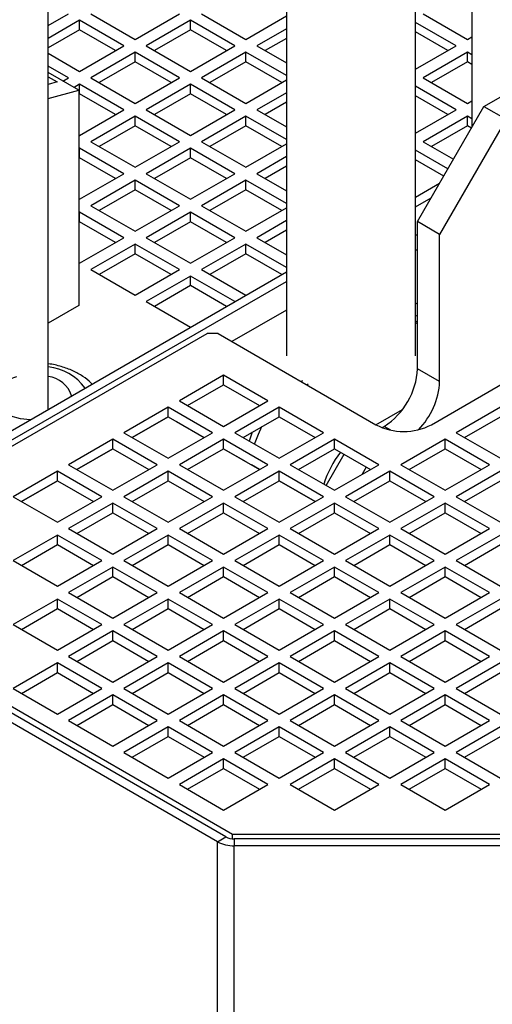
# Model space of a CAD drawing. Header units: millimetres. Extents: x 5 to 414, y 6 to 290.
# Tile 54 of 107: x 284 to 293, y 193 to 211. Entities that reach past the tile are written whole.
import ezdxf

# ---------------------------------------------------------------- set-up
doc = ezdxf.new("R2010")
doc.units = ezdxf.units.MM

msp = doc.modelspace()

# ---------------------------------------------------------------- linework, layer by layer
at = {"color": 7, "linetype": 'Continuous', "lineweight": 25}
for p, q in [((284.7552, 203.8251), (284.7552, 223.2575)), ((292.4833, 220.5527), (292.4833, 208.9673)), ((289.0993, 218.5992), (289.0993, 204.7972)), ((291.4565, 204.7972), (291.4565, 218.5992)), ((284.7552, 210.8224), (285.1261, 211.0365)), ((285.5302, 211.0365), (286.3383, 210.57)), ((286.3383, 210.57), (287.1464, 211.0365)), ((287.5505, 211.0365), (288.3586, 210.57)), ((288.3586, 210.57), (289.0993, 210.9976)), ((291.5911, 211.0365), (292.3992, 210.57)), ((285.3282, 210.9199), (284.7552, 210.5892)), ((286.1363, 210.4534), (285.3282, 210.9199)), ((285.3282, 210.7449), (285.3282, 210.9199)), ((287.3485, 210.9199), (286.5403, 210.4534)), ((288.1566, 210.4534), (287.3485, 210.9199)), ((287.3485, 210.7449), (287.3485, 210.9199)), ((292.1972, 210.4534), (291.4565, 210.881)), ((285.3282, 210.7449), (284.7552, 210.4142)), ((285.9847, 210.3659), (285.3282, 210.7449)), ((287.3485, 210.7449), (286.6919, 210.3659)), ((288.005, 210.3659), (287.3485, 210.7449)), ((289.0993, 210.7644), (288.5606, 210.4534)), ((292.0456, 210.3659), (291.4565, 210.706)), ((292.3992, 210.57), (292.4833, 210.6186)), ((285.3282, 209.9869), (286.1363, 210.4534)), ((286.5403, 210.4534), (287.3485, 209.9869)), ((287.3485, 209.9869), (288.1566, 210.4534)), ((288.5606, 210.4534), (289.0993, 210.1424)), ((289.0993, 210.5894), (288.7122, 210.3659)), ((291.4565, 210.0258), (292.1972, 210.4534)), ((284.7552, 210.3176), (285.3282, 209.9869)), ((286.3383, 210.3368), (285.5302, 209.8702)), ((287.1464, 209.8702), (286.3383, 210.3368)), ((286.3383, 210.1618), (286.3383, 210.3368)), ((288.3586, 210.3368), (287.5505, 209.8702)), ((289.0993, 209.9092), (288.3586, 210.3368)), ((288.3586, 210.1618), (288.3586, 210.3368)), ((292.3992, 210.3368), (291.5911, 209.8702)), ((292.4833, 210.2882), (292.3992, 210.3368)), ((292.3992, 210.1618), (292.3992, 210.3368)), ((292.7023, 209.3465), (294.3185, 210.2796)), ((285.1261, 209.8702), (284.7552, 210.0843)), ((286.3383, 210.1618), (285.6817, 209.7828)), ((286.9949, 209.7828), (286.3383, 210.1618)), ((288.3586, 210.1618), (287.702, 209.7828)), ((289.0152, 209.7828), (288.3586, 210.1618)), ((292.3992, 210.1618), (291.7426, 209.7828)), ((292.4833, 210.1132), (292.3992, 210.1618)), ((285.313, 209.6437), (284.7552, 209.9657)), ((284.7552, 209.8896), (284.92, 209.7945)), ((284.92, 209.7945), (284.7552, 209.7504)), ((285.0233, 209.8109), (285.1261, 209.8702)), ((285.3282, 209.7536), (285.2254, 209.6943)), ((286.1363, 209.2871), (285.3282, 209.7536)), ((285.3282, 209.5786), (285.3282, 209.7536)), ((285.5302, 209.8702), (286.3383, 209.4037)), ((286.3383, 209.4037), (287.1464, 209.8702)), ((287.3485, 209.7536), (286.5403, 209.2871)), ((288.1566, 209.2871), (287.3485, 209.7536)), ((287.3485, 209.5786), (287.3485, 209.7536)), ((287.5505, 209.8702), (288.3586, 209.4037)), ((288.3586, 209.4037), (289.0993, 209.8313)), ((292.1972, 209.2871), (291.4565, 209.7147)), ((291.5911, 209.8702), (292.3992, 209.4037)), ((284.7552, 209.4943), (285.313, 209.6437)), ((285.313, 209.6437), (285.313, 205.7153)), ((285.3282, 209.5786), (285.313, 209.5699)), ((285.9847, 209.1996), (285.3282, 209.5786)), ((287.3485, 209.5786), (286.6919, 209.1996)), ((288.005, 209.1996), (287.3485, 209.5786)), ((289.0993, 209.5981), (288.5606, 209.2871)), ((292.0456, 209.1996), (291.4565, 209.5397)), ((289.0993, 209.4231), (288.7122, 209.1996)), ((292.3992, 209.4037), (292.4833, 209.4523)), ((285.3282, 208.8206), (286.1363, 209.2871)), ((286.5403, 209.2871), (287.3485, 208.8206)), ((287.3485, 208.8206), (288.1566, 209.2871)), ((288.5606, 209.2871), (289.0993, 208.9761)), ((291.4565, 208.8595), (292.1972, 209.2871)), ((291.4901, 207.247), (292.7023, 209.3465)), ((292.7023, 209.3465), (293.1063, 209.1133)), ((286.3383, 209.1705), (285.5302, 208.7039)), ((286.3383, 208.9955), (285.6817, 208.6165)), ((287.1464, 208.7039), (286.3383, 209.1705)), ((286.3383, 208.9955), (286.3383, 209.1705)), ((286.9949, 208.6165), (286.3383, 208.9955)), ((288.3586, 209.1705), (287.5505, 208.7039)), ((288.3586, 208.9955), (287.702, 208.6165)), ((289.0993, 208.7429), (288.3586, 209.1705)), ((288.3586, 208.9955), (288.3586, 209.1705)), ((289.0152, 208.6165), (288.3586, 208.9955)), ((292.3992, 209.1705), (291.5911, 208.7039)), ((292.3992, 208.9955), (291.7426, 208.6165)), ((293.1063, 209.1133), (291.8941, 207.0137)), ((292.4833, 209.1219), (292.3992, 209.1705)), ((292.3992, 208.9955), (292.3992, 209.1705)), ((292.4745, 208.952), (292.3992, 208.9955)), ((285.313, 208.8293), (285.3282, 208.8206)), ((285.5302, 208.7039), (286.3383, 208.2374)), ((286.3383, 208.2374), (287.1464, 208.7039)), ((287.5505, 208.7039), (288.3586, 208.2374)), ((288.3586, 208.2374), (289.0993, 208.665)), ((291.5911, 208.7039), (292.1462, 208.3835)), ((285.3282, 208.5873), (285.313, 208.5786)), ((286.1363, 208.1208), (285.3282, 208.5873)), ((285.3282, 208.4123), (285.3282, 208.5873)), ((287.3485, 208.5873), (286.5403, 208.1208)), ((288.1566, 208.1208), (287.3485, 208.5873)), ((287.3485, 208.4123), (287.3485, 208.5873)), ((292.0452, 208.2085), (291.4565, 208.5484)), ((285.3282, 208.4123), (285.313, 208.4036)), ((285.9847, 208.0333), (285.3282, 208.4123)), ((287.3485, 208.4123), (286.6919, 208.0333)), ((288.005, 208.0333), (287.3485, 208.4123)), ((289.0993, 208.4318), (288.5606, 208.1208)), ((291.9695, 208.0773), (291.4565, 208.3734)), ((285.3282, 207.6543), (286.1363, 208.1208)), ((286.5403, 208.1208), (287.3485, 207.6543)), ((287.3485, 207.6543), (288.1566, 208.1208)), ((288.5606, 208.1208), (289.0993, 207.8098)), ((289.0993, 208.2568), (288.7122, 208.0333)), ((286.3383, 208.0042), (285.5302, 207.5376)), ((287.1464, 207.5376), (286.3383, 208.0042)), ((286.3383, 207.8292), (286.3383, 208.0042)), ((288.3586, 208.0042), (287.5505, 207.5376)), ((289.0993, 207.5766), (288.3586, 208.0042)), ((288.3586, 207.8292), (288.3586, 208.0042)), ((291.4565, 207.6936), (291.8937, 207.946)), ((286.3383, 207.8292), (285.6817, 207.4502)), ((286.9949, 207.4502), (286.3383, 207.8292)), ((288.3586, 207.8292), (287.702, 207.4502)), ((289.0152, 207.4502), (288.3586, 207.8292)), ((285.313, 207.663), (285.3282, 207.6543)), ((291.4565, 207.5187), (291.7422, 207.6836)), ((285.3282, 207.421), (285.313, 207.4123)), ((286.1363, 206.9545), (285.3282, 207.421)), ((285.3282, 207.246), (285.3282, 207.421)), ((285.5302, 207.5376), (286.3383, 207.0711)), ((286.3383, 207.0711), (287.1464, 207.5376)), ((287.3485, 207.421), (286.5403, 206.9545)), ((288.1566, 206.9545), (287.3485, 207.421)), ((287.3485, 207.246), (287.3485, 207.421)), ((287.5505, 207.5376), (288.3586, 207.0711)), ((288.3586, 207.0711), (289.0993, 207.4987)), ((285.3282, 207.246), (285.313, 207.2373)), ((285.9847, 206.867), (285.3282, 207.246)), ((287.3485, 207.246), (286.6919, 206.867)), ((288.005, 206.867), (287.3485, 207.246)), ((289.0993, 207.2655), (288.5606, 206.9545)), ((291.8941, 207.0137), (291.4901, 207.247)), ((291.4901, 204.564), (291.4901, 207.247)), ((289.0993, 207.0905), (288.7122, 206.867)), ((285.3282, 206.488), (286.1363, 206.9545)), ((286.3383, 206.8379), (285.5302, 206.3714)), ((287.1464, 206.3714), (286.3383, 206.8379)), ((286.3383, 206.6629), (286.3383, 206.8379)), ((286.5403, 206.9545), (287.3485, 206.488)), ((287.3485, 206.488), (288.1566, 206.9545)), ((288.3586, 206.8379), (287.5505, 206.3714)), ((289.0993, 206.4103), (288.3586, 206.8379)), ((288.3586, 206.6629), (288.3586, 206.8379)), ((288.5606, 206.9545), (289.0993, 206.6435)), ((291.4901, 207.0132), (291.4565, 206.9938)), ((291.8941, 204.3308), (291.8941, 207.0137)), ((286.3383, 206.6629), (285.6817, 206.2839)), ((286.9949, 206.2839), (286.3383, 206.6629)), ((288.3586, 206.6629), (287.702, 206.2839)), ((289.0148, 206.2841), (288.3586, 206.6629)), ((291.4565, 206.741), (291.4901, 206.7216)), ((285.313, 206.4967), (285.3282, 206.488)), ((283.1156, 202.8785), (289.0993, 206.3328)), ((285.5302, 206.3714), (286.3383, 205.9048)), ((286.3383, 205.9048), (287.1464, 206.3714)), ((287.5505, 206.3714), (288.3583, 205.905)), ((291.7426, 203.5435), (296.7934, 206.4592)), ((283.2671, 202.791), (289.0993, 206.1579)), ((287.3485, 206.2547), (286.5403, 205.7882)), ((288.1562, 205.7884), (287.3485, 206.2547)), ((287.3485, 206.0797), (287.3485, 206.2547)), ((287.3485, 206.0797), (286.6919, 205.7007)), ((288.0047, 205.7009), (287.3485, 206.0797)), ((286.5403, 205.7882), (287.3481, 205.3219)), ((291.4901, 205.7426), (291.4565, 205.762)), ((285.313, 205.7153), (284.7552, 205.3933)), ((289.0993, 205.633), (288.1061, 205.0596)), ((291.4565, 205.4191), (291.4901, 205.4367)), ((291.4901, 205.3804), (291.4565, 205.3998)), ((283.3472, 202.7207), (287.6515, 205.2055)), ((287.8535, 205.2055), (287.6515, 205.2055)), ((287.8535, 205.2055), (290.7325, 203.5435)), ((291.8941, 204.3308), (291.4901, 204.564)), ((287.9545, 204.4474), (287.1464, 203.9808)), ((288.7627, 203.9808), (287.9545, 204.4474)), ((287.9545, 204.2724), (287.9545, 204.4474)), ((289.3955, 204.3462), (289.3688, 204.3307)), ((287.298, 203.8934), (287.9545, 204.2724)), ((287.9545, 204.2724), (288.6111, 203.8934)), ((289.4698, 204.2724), (289.4966, 204.2878)), ((287.1464, 203.9808), (287.9545, 203.5143)), ((287.9545, 203.5143), (288.7627, 203.9808)), ((286.9444, 203.8642), (286.1363, 203.3977)), ((287.7525, 203.3977), (286.9444, 203.8642)), ((286.9444, 203.6892), (286.9444, 203.8642)), ((288.9647, 203.8642), (288.1566, 203.3977)), ((289.7728, 203.3977), (288.9647, 203.8642)), ((288.9647, 203.6892), (288.9647, 203.8642)), ((290.7325, 203.5435), (291.219, 203.8243)), ((293.0053, 203.8642), (292.1972, 203.3977)), ((286.2878, 203.3102), (286.9444, 203.6892)), ((286.9445, 203.6892), (286.288, 203.3101)), ((286.9444, 203.6892), (287.601, 203.3102)), ((288.3081, 203.3102), (288.9647, 203.6892)), ((288.9647, 203.6892), (289.6213, 203.3102)), ((292.3487, 203.3102), (293.0053, 203.6892)), ((287.0959, 203.6016), (287.6008, 203.3101)), ((290.8438, 203.491), (290.884, 203.5143)), ((291.003, 203.4456), (290.884, 203.5143)), ((285.9342, 203.2811), (285.1261, 202.8146)), ((286.7424, 202.8146), (285.9342, 203.2811)), ((285.9342, 203.1061), (285.9342, 203.2811)), ((286.1363, 203.3977), (286.9444, 202.9312)), ((286.9444, 202.9312), (287.7525, 203.3977)), ((287.9545, 203.2811), (287.1464, 202.8146)), ((288.7627, 202.8146), (287.9545, 203.2811)), ((287.9545, 203.1061), (287.9545, 203.2811)), ((288.1566, 203.3977), (288.9647, 202.9312)), ((288.4754, 203.4068), (288.4181, 203.2467)), ((288.9647, 202.9312), (289.7728, 203.3977)), ((289.9749, 203.2811), (289.1667, 202.8146)), ((290.783, 202.8146), (289.9749, 203.2811)), ((289.9749, 203.1061), (289.9749, 203.2811)), ((291.9952, 203.2811), (291.187, 202.8146)), ((292.8033, 202.8146), (291.9952, 203.2811)), ((291.9952, 203.1061), (291.9952, 203.2811)), ((292.1972, 203.3977), (293.0053, 202.9312)), ((285.2777, 202.7271), (285.9342, 203.1061)), ((285.9344, 203.106), (285.2778, 202.727)), ((285.9342, 203.1061), (286.5908, 202.7271)), ((287.298, 202.7271), (287.9545, 203.1061)), ((287.9544, 203.106), (288.3586, 202.8727)), ((287.9545, 203.1061), (288.6111, 202.7271)), ((289.3183, 202.7271), (289.9749, 203.1061)), ((289.9749, 203.1061), (290.6314, 202.7271)), ((291.3386, 202.7271), (291.9952, 203.1061)), ((291.9952, 203.1061), (292.6517, 202.7271)), ((289.8234, 202.4355), (290.1517, 203.004)), ((285.1261, 202.8146), (285.9342, 202.348)), ((285.9342, 202.348), (286.7424, 202.8146)), ((287.1464, 202.8146), (287.9545, 202.348)), ((287.9545, 202.348), (288.7627, 202.8146)), ((288.611, 202.727), (288.4596, 202.8144)), ((289.1667, 202.8146), (289.9749, 202.348)), ((289.9749, 202.348), (290.783, 202.8146)), ((290.5557, 202.7708), (290.48, 202.6397)), ((291.187, 202.8146), (291.9952, 202.348)), ((291.9952, 202.348), (292.8033, 202.8146)), ((284.9241, 202.6979), (284.116, 202.2314)), ((285.7322, 202.2314), (284.9241, 202.6979)), ((284.9241, 202.5229), (284.9241, 202.6979)), ((286.9444, 202.6979), (286.1363, 202.2314)), ((287.7525, 202.2314), (286.9444, 202.6979)), ((286.9444, 202.5229), (286.9444, 202.6979)), ((288.9647, 202.6979), (288.1566, 202.2314)), ((289.7728, 202.2314), (288.9647, 202.6979)), ((288.9647, 202.5229), (288.9647, 202.6979)), ((290.985, 202.6979), (290.1769, 202.2314)), ((291.7931, 202.2314), (290.985, 202.6979)), ((290.985, 202.5229), (290.985, 202.6979)), ((293.0053, 202.6979), (292.1972, 202.2314)), ((284.2675, 202.1439), (284.9241, 202.5229)), ((284.9242, 202.5229), (284.2677, 202.1438)), ((284.9241, 202.5229), (285.5807, 202.1439)), ((286.2878, 202.1439), (286.9444, 202.5229)), ((286.9444, 202.5229), (287.601, 202.1439)), ((288.3081, 202.1439), (288.9647, 202.5229)), ((289.6211, 202.1438), (288.9646, 202.5229)), ((288.9647, 202.5229), (289.6213, 202.1439)), ((290.3284, 202.1439), (290.985, 202.5229)), ((290.985, 202.5229), (291.6416, 202.1439)), ((292.3487, 202.1439), (293.0053, 202.5229)), ((284.116, 202.2314), (284.9241, 201.7649)), ((284.9241, 201.7649), (285.7322, 202.2314)), ((286.1363, 202.2314), (286.9444, 201.7649)), ((286.9444, 201.7649), (287.7525, 202.2314)), ((288.1566, 202.2314), (288.9647, 201.7649)), ((288.9647, 201.7649), (289.7728, 202.2314)), ((290.1769, 202.2314), (290.985, 201.7649)), ((290.985, 201.7649), (291.7931, 202.2314)), ((292.1972, 202.2314), (293.0053, 201.7649)), ((285.9342, 202.1148), (285.1261, 201.6483)), ((286.7424, 201.6483), (285.9342, 202.1148)), ((285.9342, 201.9398), (285.9342, 202.1148)), ((287.9545, 202.1148), (287.1464, 201.6483)), ((288.7627, 201.6483), (287.9545, 202.1148)), ((287.9545, 201.9398), (287.9545, 202.1148)), ((289.9749, 202.1148), (289.1667, 201.6483)), ((290.783, 201.6483), (289.9749, 202.1148)), ((289.9749, 201.9398), (289.9749, 202.1148)), ((291.9952, 202.1148), (291.187, 201.6483)), ((292.8033, 201.6483), (291.9952, 202.1148)), ((291.9952, 201.9398), (291.9952, 202.1148)), ((285.2777, 201.5608), (285.9342, 201.9398)), ((285.9342, 201.9398), (286.5908, 201.5608)), ((287.298, 201.5608), (287.9545, 201.9398)), ((287.9545, 201.9398), (288.6111, 201.5608)), ((289.3183, 201.5608), (289.9749, 201.9398)), ((289.9749, 201.9398), (290.6314, 201.5608)), ((290.1264, 201.8522), (290.1264, 201.8523)), ((291.3386, 201.5608), (291.9952, 201.9398)), ((291.9952, 201.9398), (292.6517, 201.5608)), ((285.1261, 201.6483), (285.9342, 201.1817)), ((285.9342, 201.1817), (286.7424, 201.6483)), ((287.1464, 201.6483), (287.9545, 201.1817)), ((287.9545, 201.1817), (288.7627, 201.6483)), ((289.1667, 201.6483), (289.9749, 201.1817)), ((289.9749, 201.1817), (290.783, 201.6483)), ((291.187, 201.6483), (291.9952, 201.1817)), ((291.9952, 201.1817), (292.8033, 201.6483)), ((284.9241, 201.5316), (284.116, 201.0651)), ((285.7322, 201.0651), (284.9241, 201.5316)), ((284.9241, 201.3567), (284.9241, 201.5316)), ((286.9444, 201.5316), (286.1363, 201.0651)), ((287.7525, 201.0651), (286.9444, 201.5316)), ((286.9444, 201.3567), (286.9444, 201.5316)), ((288.9647, 201.5316), (288.1566, 201.0651)), ((289.7728, 201.0651), (288.9647, 201.5316)), ((288.9647, 201.3567), (288.9647, 201.5316)), ((290.985, 201.5316), (290.1769, 201.0651)), ((291.7931, 201.0651), (290.985, 201.5316)), ((290.985, 201.3567), (290.985, 201.5316)), ((293.0053, 201.5316), (292.1972, 201.0651)), ((284.2675, 200.9776), (284.9241, 201.3567)), ((284.9241, 201.3567), (285.5807, 200.9776)), ((286.2878, 200.9776), (286.9444, 201.3567)), ((286.9444, 201.3567), (287.601, 200.9776)), ((288.3081, 200.9776), (288.9647, 201.3567)), ((288.9647, 201.3567), (289.6213, 200.9776)), ((290.3284, 200.9776), (290.985, 201.3567)), ((290.985, 201.3567), (291.6416, 200.9776)), ((292.3487, 200.9776), (293.0053, 201.3567)), ((284.116, 201.0651), (284.9241, 200.5986)), ((284.9241, 200.5986), (285.7322, 201.0651)), ((285.9342, 200.9485), (285.1261, 200.482)), ((286.7424, 200.482), (285.9342, 200.9485)), ((285.9342, 200.7735), (285.9342, 200.9485)), ((286.1363, 201.0651), (286.9444, 200.5986)), ((286.9444, 200.5986), (287.7525, 201.0651)), ((287.9545, 200.9485), (287.1464, 200.482)), ((288.7627, 200.482), (287.9545, 200.9485)), ((287.9545, 200.7735), (287.9545, 200.9485)), ((288.1566, 201.0651), (288.9647, 200.5986)), ((288.9647, 200.5986), (289.7728, 201.0651)), ((289.9749, 200.9485), (289.1667, 200.482)), ((290.783, 200.482), (289.9749, 200.9485)), ((289.9749, 200.7735), (289.9749, 200.9485)), ((290.1769, 201.0651), (290.985, 200.5986)), ((290.985, 200.5986), (291.7931, 201.0651)), ((291.9952, 200.9485), (291.187, 200.482)), ((292.8033, 200.482), (291.9952, 200.9485)), ((291.9952, 200.7735), (291.9952, 200.9485)), ((292.1972, 201.0651), (293.0053, 200.5986)), ((285.2777, 200.3945), (285.9342, 200.7735)), ((285.9342, 200.7735), (286.5908, 200.3945)), ((287.298, 200.3945), (287.9545, 200.7735)), ((287.9545, 200.7735), (288.6111, 200.3945)), ((289.3183, 200.3945), (289.9749, 200.7735)), ((289.9749, 200.7735), (290.6314, 200.3945)), ((291.3386, 200.3945), (291.9952, 200.7735)), ((291.9952, 200.7735), (292.6517, 200.3945)), ((285.1261, 200.482), (285.9342, 200.0154)), ((285.9342, 200.0154), (286.7424, 200.482)), ((287.1464, 200.482), (287.9545, 200.0154)), ((287.9545, 200.0154), (288.7627, 200.482)), ((289.1667, 200.482), (289.9749, 200.0154)), ((289.9749, 200.0154), (290.783, 200.482)), ((291.187, 200.482), (291.9952, 200.0154)), ((291.9952, 200.0154), (292.8033, 200.482)), ((284.9241, 200.3653), (284.116, 199.8988)), ((285.7322, 199.8988), (284.9241, 200.3653)), ((284.9241, 200.1904), (284.9241, 200.3653)), ((286.9444, 200.3653), (286.1363, 199.8988)), ((287.7525, 199.8988), (286.9444, 200.3653)), ((286.9444, 200.1904), (286.9444, 200.3653)), ((288.9647, 200.3653), (288.1566, 199.8988)), ((289.7728, 199.8988), (288.9647, 200.3653)), ((288.9647, 200.1904), (288.9647, 200.3653)), ((290.985, 200.3653), (290.1769, 199.8988)), ((291.7931, 199.8988), (290.985, 200.3653)), ((290.985, 200.1904), (290.985, 200.3653)), ((293.0053, 200.3653), (292.1972, 199.8988)), ((284.2675, 199.8113), (284.9241, 200.1904)), ((284.9241, 200.1904), (285.5807, 199.8113)), ((286.2878, 199.8113), (286.9444, 200.1904)), ((286.9444, 200.1904), (287.601, 199.8113)), ((288.3081, 199.8113), (288.9647, 200.1904)), ((288.9647, 200.1904), (289.6213, 199.8113)), ((290.3284, 199.8113), (290.985, 200.1904)), ((290.985, 200.1904), (291.6416, 199.8113)), ((292.3487, 199.8113), (293.0053, 200.1904)), ((284.116, 199.8988), (284.9241, 199.4323)), ((284.9241, 199.4323), (285.7322, 199.8988)), ((286.1363, 199.8988), (286.9444, 199.4323)), ((286.9444, 199.4323), (287.7525, 199.8988)), ((288.1566, 199.8988), (288.9647, 199.4323)), ((288.9647, 199.4323), (289.7728, 199.8988)), ((290.1769, 199.8988), (290.985, 199.4323)), ((290.985, 199.4323), (291.7931, 199.8988)), ((292.1972, 199.8988), (293.0053, 199.4323)), ((285.9342, 199.7822), (285.1261, 199.3157)), ((286.7424, 199.3157), (285.9342, 199.7822)), ((285.9342, 199.6072), (285.9342, 199.7822)), ((287.9545, 199.7822), (287.1464, 199.3157)), ((288.7627, 199.3157), (287.9545, 199.7822)), ((287.9545, 199.6072), (287.9545, 199.7822)), ((289.9749, 199.7822), (289.1667, 199.3157)), ((290.783, 199.3157), (289.9749, 199.7822)), ((289.9749, 199.6072), (289.9749, 199.7822)), ((291.9952, 199.7822), (291.187, 199.3157)), ((292.8033, 199.3157), (291.9952, 199.7822)), ((291.9952, 199.6072), (291.9952, 199.7822)), ((285.2777, 199.2282), (285.9342, 199.6072)), ((285.9342, 199.6072), (286.5908, 199.2282)), ((287.298, 199.2282), (287.9545, 199.6072)), ((287.9545, 199.6072), (288.6111, 199.2282)), ((289.3183, 199.2282), (289.9749, 199.6072)), ((289.9749, 199.6072), (290.6314, 199.2282)), ((291.3386, 199.2282), (291.9952, 199.6072)), ((291.9952, 199.6072), (292.6517, 199.2282)), ((285.1261, 199.3157), (285.9342, 198.8491)), ((285.9342, 198.8491), (286.7424, 199.3157)), ((287.1464, 199.3157), (287.9545, 198.8491)), ((287.9545, 198.8491), (288.7627, 199.3157)), ((289.1667, 199.3157), (289.9749, 198.8491)), ((289.9749, 198.8491), (290.783, 199.3157)), ((291.187, 199.3157), (291.9952, 198.8491)), ((291.9952, 198.8491), (292.8033, 199.3157)), ((284.9241, 199.199), (284.116, 198.7325)), ((285.7322, 198.7325), (284.9241, 199.199)), ((284.9241, 199.0241), (284.9241, 199.199)), ((286.9444, 199.199), (286.1363, 198.7325)), ((287.7525, 198.7325), (286.9444, 199.199)), ((286.9444, 199.0241), (286.9444, 199.199)), ((288.9647, 199.199), (288.1566, 198.7325)), ((289.7728, 198.7325), (288.9647, 199.199)), ((288.9647, 199.0241), (288.9647, 199.199)), ((290.985, 199.199), (290.1769, 198.7325)), ((291.7931, 198.7325), (290.985, 199.199)), ((290.985, 199.0241), (290.985, 199.199)), ((293.0053, 199.199), (292.1972, 198.7325)), ((284.2675, 198.645), (284.9241, 199.0241)), ((284.9241, 199.0241), (285.5807, 198.645)), ((286.2878, 198.645), (286.9444, 199.0241)), ((286.9444, 199.0241), (287.601, 198.645)), ((288.3081, 198.645), (288.9647, 199.0241)), ((288.9647, 199.0241), (289.6213, 198.645)), ((290.3284, 198.645), (290.985, 199.0241)), ((290.985, 199.0241), (291.6416, 198.645)), ((292.3487, 198.645), (293.0053, 199.0241)), ((288.1172, 196.0728), (283.3472, 198.8264)), ((284.116, 198.7325), (284.9241, 198.266)), ((284.9241, 198.266), (285.7322, 198.7325)), ((285.9342, 198.6159), (285.1261, 198.1494)), ((286.7424, 198.1494), (285.9342, 198.6159)), ((285.9342, 198.4409), (285.9342, 198.6159)), ((286.1363, 198.7325), (286.9444, 198.266)), ((286.9444, 198.266), (287.7525, 198.7325)), ((287.9545, 198.6159), (287.1464, 198.1494)), ((288.7627, 198.1494), (287.9545, 198.6159)), ((287.9545, 198.4409), (287.9545, 198.6159)), ((288.1566, 198.7325), (288.9647, 198.266)), ((288.9647, 198.266), (289.7728, 198.7325)), ((289.9749, 198.6159), (289.1667, 198.1494)), ((290.783, 198.1494), (289.9749, 198.6159)), ((289.9749, 198.4409), (289.9749, 198.6159)), ((290.1769, 198.7325), (290.985, 198.266)), ((290.985, 198.266), (291.7931, 198.7325)), ((291.9952, 198.6159), (291.187, 198.1494)), ((292.8033, 198.1494), (291.9952, 198.6159)), ((291.9952, 198.4409), (291.9952, 198.6159)), ((292.1972, 198.7325), (293.0053, 198.266)), ((287.9953, 196.0265), (283.8735, 198.406)), ((285.2777, 198.0619), (285.9342, 198.4409)), ((285.9342, 198.4409), (286.5908, 198.0619)), ((287.298, 198.0619), (287.9545, 198.4409)), ((287.9545, 198.4409), (288.6111, 198.0619)), ((289.3183, 198.0619), (289.9749, 198.4409)), ((289.9749, 198.4409), (290.6314, 198.0619)), ((291.3386, 198.0619), (291.9952, 198.4409)), ((291.9952, 198.4409), (292.6517, 198.0619)), ((287.8437, 195.939), (283.722, 198.3185)), ((285.1261, 198.1494), (285.9342, 197.6828)), ((285.9342, 197.6828), (286.7424, 198.1494)), ((287.1464, 198.1494), (287.9545, 197.6828)), ((287.9545, 197.6828), (288.7627, 198.1494)), ((289.1667, 198.1494), (289.9749, 197.6828)), ((289.9749, 197.6828), (290.783, 198.1494)), ((291.187, 198.1494), (291.9952, 197.6828)), ((291.9952, 197.6828), (292.8033, 198.1494)), ((286.9444, 198.0327), (286.1363, 197.5662)), ((287.7525, 197.5662), (286.9444, 198.0327)), ((286.9444, 197.8578), (286.9444, 198.0327)), ((288.9647, 198.0327), (288.1566, 197.5662)), ((289.7728, 197.5662), (288.9647, 198.0327)), ((288.9647, 197.8578), (288.9647, 198.0327)), ((290.985, 198.0327), (290.1769, 197.5662)), ((291.7931, 197.5662), (290.985, 198.0327)), ((290.985, 197.8578), (290.985, 198.0327)), ((293.0053, 198.0327), (292.1972, 197.5662)), ((286.2878, 197.4787), (286.9444, 197.8578)), ((286.9444, 197.8578), (287.601, 197.4787)), ((288.3081, 197.4787), (288.9647, 197.8578)), ((288.9647, 197.8578), (289.6213, 197.4787)), ((290.3284, 197.4787), (290.985, 197.8578)), ((290.985, 197.8578), (291.6416, 197.4787)), ((292.3487, 197.4787), (293.0053, 197.8578)), ((286.1363, 197.5662), (286.9444, 197.0997)), ((286.9444, 197.0997), (287.7525, 197.5662)), ((288.1566, 197.5662), (288.9647, 197.0997)), ((288.9647, 197.0997), (289.7728, 197.5662)), ((290.1769, 197.5662), (290.985, 197.0997)), ((290.985, 197.0997), (291.7931, 197.5662)), ((292.1972, 197.5662), (293.0053, 197.0997)), ((287.9545, 197.4496), (287.1464, 196.9831)), ((288.7627, 196.9831), (287.9545, 197.4496)), ((287.9545, 197.2746), (287.9545, 197.4496)), ((289.9749, 197.4496), (289.1667, 196.9831)), ((290.783, 196.9831), (289.9749, 197.4496)), ((289.9749, 197.2746), (289.9749, 197.4496)), ((291.9952, 197.4496), (291.187, 196.9831)), ((292.8033, 196.9831), (291.9952, 197.4496)), ((291.9952, 197.2746), (291.9952, 197.4496)), ((287.298, 196.8956), (287.9545, 197.2746)), ((287.9545, 197.2746), (288.6111, 196.8956)), ((289.3183, 196.8956), (289.9749, 197.2746)), ((289.9749, 197.2746), (290.6314, 196.8956)), ((291.3386, 196.8956), (291.9952, 197.2746)), ((291.9952, 197.2746), (292.6517, 196.8956)), ((287.1464, 196.9831), (287.9545, 196.5165)), ((287.9545, 196.5165), (288.7627, 196.9831)), ((289.1667, 196.9831), (289.9749, 196.5165)), ((289.9749, 196.5165), (290.783, 196.9831)), ((291.187, 196.9831), (291.9952, 196.5165)), ((291.9952, 196.5165), (292.8033, 196.9831)), ((294.6609, 196.0728), (288.1172, 196.0728)), ((288.1172, 195.9915), (288.1172, 196.0728)), ((287.8437, 195.939), (287.9953, 196.0265)), ((287.8437, 159.778), (287.8437, 195.939)), ((288.1468, 195.9903), (288.1468, 195.8666)), ((294.1191, 195.9903), (288.1468, 195.9903)), ((288.1468, 159.7055), (288.1468, 195.8666)), ((294.1191, 195.8666), (288.1468, 195.8666))]:
    msp.add_line(p, q, dxfattribs=at)
at = {"color": 7, "linetype": 'Continuous', "lineweight": 25, "flags": 128}
for points in [[(291.4901, 205.5376), (291.4864, 205.5363), (291.4565, 205.5252)], [(284.4228, 203.6332), (284.2481, 203.6526), (284.0731, 203.7016), (283.9275, 203.7761), (283.8221, 203.8704), (283.7647, 203.9777), (283.7596, 204.09), (283.8071, 204.1989), (283.9038, 204.2963), (284.0424, 204.3751), (284.1838, 204.4226)], [(288.5191, 203.1884), (288.5873, 203.3741), (288.6526, 203.5091)]]:
    msp.add_lwpolyline(points, dxfattribs=at)
at = {"color": 7, "linetype": 'Continuous', "lineweight": 25}
for centre, radius, start, end in [((284.6657, 203.665), 0.9372, 35.74649, 84.51864), ((290.1742, 204.6239), 1.3173, 302.60548, 357.39452), ((284.6898, 203.9076), 0.5191, 18.41471, 82.75433), ((290.5678, 204.3932), 1.3279, 314.90395, 357.30374), ((291.2375, 204.5183), 1.0979, 242.60967, 297.39033), ((291.5146, 201.9265), 1.813, 142.01962, 162.90221), ((288.1344, 196.4848), 0.6184, 241.95976, 271.1441), ((288.1406, 196.2994), 0.3092, 241.95976, 271.1441)]:
    msp.add_arc(centre, radius, start, end, dxfattribs=at)
msp.add_open_spline([(285.5512, 204.2846), (285.5453, 204.2918), (285.5012, 204.3467), (285.3858, 204.43), (285.2062, 204.5325), (284.9939, 204.6058), (284.8399, 204.6461), (284.7576, 204.6532), (284.7552, 204.6534)], degree=3, knots=[0, 0, 0, 0, 0.0349098, 0.263079, 0.502444, 0.7475785, 0.9927073, 1, 1, 1, 1], dxfattribs=at)

doc.saveas('drawing.dxf')
